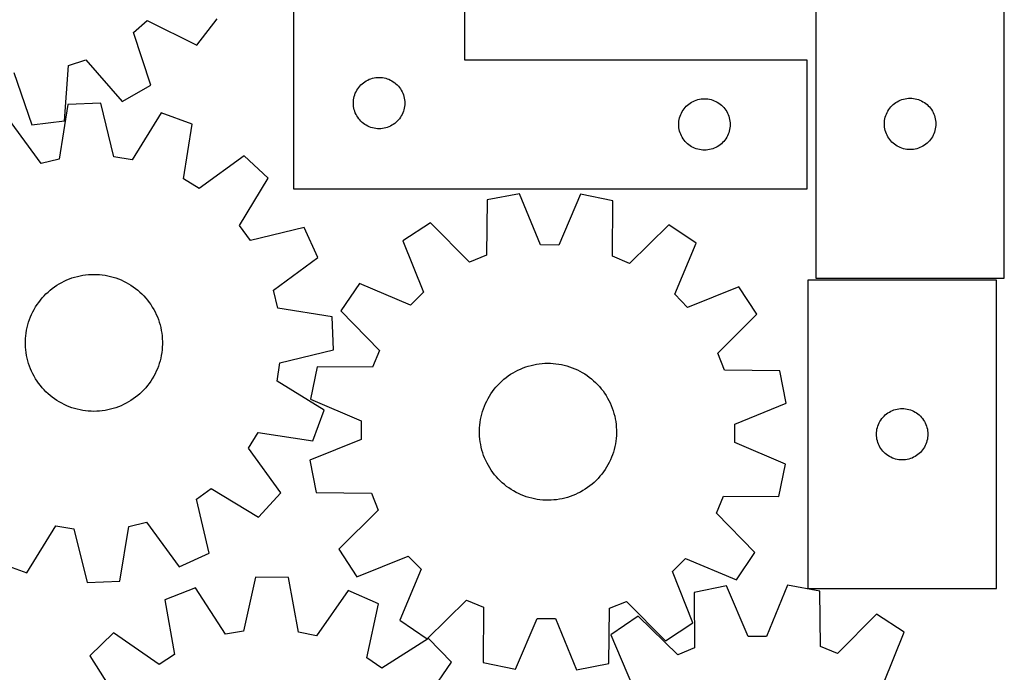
# Model space of a CAD drawing. Header units: millimetres. Extents: x 7 to 1243, y 7 to 1479.
# Tile 8 of 26: x 898 to 1243, y 143 to 371. Entities that reach past the tile are written whole.
import ezdxf

# ---------------------------------------------------------------- set-up
doc = ezdxf.new("R2010")
doc.units = ezdxf.units.MM
doc.layers.add('CUT', color=7, linetype='CONTINUOUS', true_color=0x000000)

msp = doc.modelspace()

# ---------------------------------------------------------------- linework, layer by layer
at = {"layer": 'CUT'}
for p, q in [((994.167631, 462.265444), (994.167631, 312.265444)), ((1054.167631, 357.265444), (1054.167631, 462.265444)), ((1177.211556, 388.958316), (1177.211556, 280.958316)), ((1243.211556, 280.958316), (1243.211556, 388.958316)), ((938.129374, 366.972074), (942.982159, 371.190269)), ((942.982159, 371.190269), (960.352151, 362.603896)), ((960.352151, 362.603896), (967.415138, 371.725282)), ((944.2136, 348.575753), (938.129374, 366.972074)), ((913.919233, 336.067222), (915.338109, 355.391538)), ((915.338109, 355.391538), (921.43573, 357.431562)), ((921.43573, 357.431562), (934.197648, 342.85158)), ((1174.167631, 357.265444), (1054.167631, 357.265444)), ((1174.167631, 312.265444), (1174.167631, 357.265444)), ((896.264197, 352.965636), (902.475153, 334.611714)), ((934.197648, 342.85158), (944.2136, 348.575753)), ((1017.401072, 348.199557), (1017.80367, 348.629405)), ((1017.80367, 348.629405), (1018.233518, 349.032003)), ((1018.233518, 349.032003), (1018.688778, 349.405624)), ((1018.688778, 349.405624), (1019.167498, 349.748671)), ((1019.167498, 349.748671), (1019.667631, 350.059673)), ((1019.667631, 350.059673), (1020.187032, 350.337299)), ((1020.187032, 350.337299), (1020.72348, 350.58036)), ((1020.72348, 350.58036), (1021.274675, 350.787815)), ((1021.274675, 350.787815), (1021.838259, 350.958777)), ((1021.838259, 350.958777), (1022.411818, 351.092512)), ((1022.411818, 351.092512), (1022.992895, 351.188448)), ((1022.992895, 351.188448), (1023.579002, 351.246175)), ((1023.579002, 351.246175), (1024.167631, 351.265444)), ((1024.167631, 351.265444), (1024.756259, 351.246175)), ((1024.756259, 351.246175), (1025.342366, 351.188448)), ((1025.342366, 351.188448), (1025.923443, 351.092512)), ((1025.923443, 351.092512), (1026.497002, 350.958777)), ((1026.497002, 350.958777), (1027.060586, 350.787815)), ((1027.060586, 350.787815), (1027.611781, 350.58036)), ((1027.611781, 350.58036), (1028.148229, 350.337299)), ((1028.148229, 350.337299), (1028.667631, 350.059673)), ((1028.667631, 350.059673), (1029.167763, 349.748671)), ((1029.167763, 349.748671), (1029.646483, 349.405624)), ((1029.646483, 349.405624), (1030.101743, 349.032003)), ((1030.101743, 349.032003), (1030.531592, 348.629405)), ((1030.531592, 348.629405), (1030.934189, 348.199557)), ((1015.474298, 344.594816), (1015.645259, 345.1584)), ((1015.645259, 345.1584), (1015.852715, 345.709595)), ((1015.852715, 345.709595), (1016.095776, 346.246043)), ((1016.095776, 346.246043), (1016.373402, 346.765444)), ((1016.373402, 346.765444), (1016.684404, 347.265576)), ((1016.684404, 347.265576), (1017.02745, 347.744297)), ((1017.02745, 347.744297), (1017.401072, 348.199557)), ((1030.934189, 348.199557), (1031.307811, 347.744297)), ((1031.307811, 347.744297), (1031.650857, 347.265576)), ((1031.650857, 347.265576), (1031.961859, 346.765444)), ((1031.961859, 346.765444), (1032.239485, 346.246043)), ((1032.239485, 346.246043), (1032.482546, 345.709595)), ((1032.482546, 345.709595), (1032.690002, 345.1584)), ((1032.690002, 345.1584), (1032.860963, 344.594816)), ((915.171082, 341.746763), (912.086426, 322.617537)), ((926.698158, 342.207177), (915.171082, 341.746763)), ((931.298669, 323.38491), (926.698158, 342.207177)), ((1015.167631, 342.265444), (1015.1869, 342.854072)), ((1015.1869, 341.676816), (1015.167631, 342.265444)), ((1015.1869, 342.854072), (1015.244627, 343.44018)), ((1015.244627, 341.090709), (1015.1869, 341.676816)), ((1015.244627, 343.44018), (1015.340563, 344.021257)), ((1015.340563, 344.021257), (1015.474298, 344.594816)), ((1032.860963, 344.594816), (1032.994698, 344.021257)), ((1032.994698, 344.021257), (1033.090634, 343.44018)), ((1033.090634, 343.44018), (1033.148361, 342.854072)), ((1033.148361, 341.676816), (1033.090634, 341.090709)), ((1033.148361, 342.854072), (1033.167631, 342.265444)), ((1033.167631, 342.265444), (1033.148361, 341.676816)), ((1131.80367, 341.129405), (1132.233518, 341.532003)), ((1132.233518, 341.532003), (1132.688778, 341.905624)), ((1132.688778, 341.905624), (1133.167498, 342.248671)), ((1133.167498, 342.248671), (1133.667631, 342.559673)), ((1133.667631, 342.559673), (1134.187032, 342.837299)), ((1134.187032, 342.837299), (1134.72348, 343.08036)), ((1134.72348, 343.08036), (1135.274675, 343.287815)), ((1135.274675, 343.287815), (1135.838259, 343.458777)), ((1135.838259, 343.458777), (1136.411818, 343.592512)), ((1136.411818, 343.592512), (1136.992895, 343.688448)), ((1136.992895, 343.688448), (1137.579002, 343.746175)), ((1137.579002, 343.746175), (1138.167631, 343.765444)), ((1138.167631, 343.765444), (1138.756259, 343.746175)), ((1138.756259, 343.746175), (1139.342366, 343.688448)), ((1139.342366, 343.688448), (1139.923443, 343.592512)), ((1139.923443, 343.592512), (1140.497002, 343.458777)), ((1140.497002, 343.458777), (1141.060586, 343.287815)), ((1141.060586, 343.287815), (1141.611781, 343.08036)), ((1141.611781, 343.08036), (1142.148229, 342.837299)), ((1142.148229, 342.837299), (1142.667631, 342.559673)), ((1142.667631, 342.559673), (1143.167763, 342.248671)), ((1143.167763, 342.248671), (1143.646483, 341.905624)), ((1143.646483, 341.905624), (1144.101743, 341.532003)), ((1144.101743, 341.532003), (1144.531592, 341.129405)), ((1203.847595, 341.322277), (1204.277444, 341.724874)), ((1204.277444, 341.724874), (1204.732703, 342.098496)), ((1204.732703, 342.098496), (1205.211424, 342.441543)), ((1205.211424, 342.441543), (1205.711556, 342.752545)), ((1205.711556, 342.752545), (1206.230958, 343.030171)), ((1206.230958, 343.030171), (1206.767405, 343.273232)), ((1206.767405, 343.273232), (1207.318601, 343.480687)), ((1207.318601, 343.480687), (1207.882185, 343.651649)), ((1207.882185, 343.651649), (1208.455743, 343.785384)), ((1208.455743, 343.785384), (1209.03682, 343.88132)), ((1209.03682, 343.88132), (1209.622928, 343.939046)), ((1209.622928, 343.939046), (1210.211556, 343.958316)), ((1210.211556, 343.958316), (1210.800184, 343.939046)), ((1210.800184, 343.939046), (1211.386292, 343.88132)), ((1211.386292, 343.88132), (1211.967369, 343.785384)), ((1211.967369, 343.785384), (1212.540928, 343.651649)), ((1212.540928, 343.651649), (1213.104511, 343.480687)), ((1213.104511, 343.480687), (1213.655707, 343.273232)), ((1213.655707, 343.273232), (1214.192154, 343.030171)), ((1214.192154, 343.030171), (1214.711556, 342.752545)), ((1214.711556, 342.752545), (1215.211688, 342.441543)), ((1215.211688, 342.441543), (1215.690409, 342.098496)), ((1215.690409, 342.098496), (1216.145668, 341.724874)), ((1216.145668, 341.724874), (1216.575517, 341.322277)), ((947.820276, 338.875852), (937.649988, 322.383197)), ((958.646099, 334.889997), (947.820276, 338.875852)), ((1015.340563, 340.509631), (1015.244627, 341.090709)), ((1015.474298, 339.936073), (1015.340563, 340.509631)), ((1015.645259, 339.372489), (1015.474298, 339.936073)), ((1015.852715, 338.821293), (1015.645259, 339.372489)), ((1016.095776, 338.284846), (1015.852715, 338.821293)), ((1016.373402, 337.765444), (1016.095776, 338.284846)), ((1032.239485, 338.284846), (1031.961859, 337.765444)), ((1032.482546, 338.821293), (1032.239485, 338.284846)), ((1032.690002, 339.372489), (1032.482546, 338.821293)), ((1032.860963, 339.936073), (1032.690002, 339.372489)), ((1032.994698, 340.509631), (1032.860963, 339.936073)), ((1033.090634, 341.090709), (1032.994698, 340.509631)), ((1129.645259, 337.6584), (1129.852715, 338.209595)), ((1129.852715, 338.209595), (1130.095776, 338.746043)), ((1130.095776, 338.746043), (1130.373402, 339.265444)), ((1130.373402, 339.265444), (1130.684404, 339.765576)), ((1130.684404, 339.765576), (1131.02745, 340.244297)), ((1131.02745, 340.244297), (1131.401072, 340.699557)), ((1131.401072, 340.699557), (1131.80367, 341.129405)), ((1144.531592, 341.129405), (1144.934189, 340.699557)), ((1144.934189, 340.699557), (1145.307811, 340.244297)), ((1145.307811, 340.244297), (1145.650857, 339.765576)), ((1145.650857, 339.765576), (1145.961859, 339.265444)), ((1145.961859, 339.265444), (1146.239485, 338.746043)), ((1146.239485, 338.746043), (1146.482546, 338.209595)), ((1146.482546, 338.209595), (1146.690002, 337.6584)), ((1201.689185, 337.851271), (1201.89664, 338.402467)), ((1201.89664, 338.402467), (1202.139701, 338.938914)), ((1202.139701, 338.938914), (1202.417327, 339.458316)), ((1202.417327, 339.458316), (1202.72833, 339.958448)), ((1202.72833, 339.958448), (1203.071376, 340.437169)), ((1203.071376, 340.437169), (1203.444998, 340.892429)), ((1203.444998, 340.892429), (1203.847595, 341.322277)), ((1216.575517, 341.322277), (1216.978114, 340.892429)), ((1216.978114, 340.892429), (1217.351736, 340.437169)), ((1217.351736, 340.437169), (1217.694783, 339.958448)), ((1217.694783, 339.958448), (1218.005785, 339.458316)), ((1218.005785, 339.458316), (1218.283411, 338.938914)), ((1218.283411, 338.938914), (1218.526472, 338.402467)), ((1218.526472, 338.402467), (1218.733927, 337.851271)), ((905.835233, 321.112455), (894.381946, 336.741422)), ((902.475153, 334.611714), (913.919233, 336.067222)), ((955.693447, 315.739951), (958.646099, 334.889997)), ((1016.684404, 337.265312), (1016.373402, 337.765444)), ((1017.02745, 336.786591), (1016.684404, 337.265312)), ((1017.401072, 336.331332), (1017.02745, 336.786591)), ((1017.80367, 335.901483), (1017.401072, 336.331332)), ((1018.233518, 335.498886), (1017.80367, 335.901483)), ((1018.688778, 335.125264), (1018.233518, 335.498886)), ((1019.167498, 334.782218), (1018.688778, 335.125264)), ((1019.667631, 334.471216), (1019.167498, 334.782218)), ((1029.167763, 334.782218), (1028.667631, 334.471216)), ((1029.646483, 335.125264), (1029.167763, 334.782218)), ((1030.101743, 335.498886), (1029.646483, 335.125264)), ((1030.531592, 335.901483), (1030.101743, 335.498886)), ((1030.934189, 336.331332), (1030.531592, 335.901483)), ((1031.307811, 336.786591), (1030.934189, 336.331332)), ((1031.650857, 337.265312), (1031.307811, 336.786591)), ((1031.961859, 337.765444), (1031.650857, 337.265312)), ((1129.167631, 334.765444), (1129.1869, 335.354072)), ((1129.1869, 334.176816), (1129.167631, 334.765444)), ((1129.1869, 335.354072), (1129.244627, 335.94018)), ((1129.244627, 335.94018), (1129.340563, 336.521257)), ((1129.340563, 336.521257), (1129.474298, 337.094816)), ((1129.474298, 337.094816), (1129.645259, 337.6584)), ((1146.690002, 337.6584), (1146.860963, 337.094816)), ((1146.860963, 337.094816), (1146.994698, 336.521257)), ((1146.994698, 336.521257), (1147.090634, 335.94018)), ((1147.090634, 335.94018), (1147.148361, 335.354072)), ((1147.148361, 335.354072), (1147.167631, 334.765444)), ((1147.167631, 334.765444), (1147.148361, 334.176816)), ((1201.211556, 334.958316), (1201.230826, 335.546944)), ((1201.230826, 334.369688), (1201.211556, 334.958316)), ((1201.230826, 335.546944), (1201.288552, 336.133052)), ((1201.288552, 336.133052), (1201.384489, 336.714129)), ((1201.384489, 336.714129), (1201.518224, 337.287688)), ((1201.518224, 337.287688), (1201.689185, 337.851271)), ((1218.733927, 337.851271), (1218.904889, 337.287688)), ((1218.904889, 337.287688), (1219.038624, 336.714129)), ((1219.038624, 336.714129), (1219.13456, 336.133052)), ((1219.13456, 336.133052), (1219.192286, 335.546944)), ((1219.192286, 335.546944), (1219.211556, 334.958316)), ((1219.211556, 334.958316), (1219.192286, 334.369688)), ((1020.187032, 334.19359), (1019.667631, 334.471216)), ((1020.72348, 333.950529), (1020.187032, 334.19359)), ((1021.274675, 333.743073), (1020.72348, 333.950529)), ((1021.838259, 333.572112), (1021.274675, 333.743073)), ((1022.411818, 333.438377), (1021.838259, 333.572112)), ((1022.992895, 333.342441), (1022.411818, 333.438377)), ((1023.579002, 333.284714), (1022.992895, 333.342441)), ((1024.167631, 333.265444), (1023.579002, 333.284714)), ((1024.756259, 333.284714), (1024.167631, 333.265444)), ((1025.342366, 333.342441), (1024.756259, 333.284714)), ((1025.923443, 333.438377), (1025.342366, 333.342441)), ((1026.497002, 333.572112), (1025.923443, 333.438377)), ((1027.060586, 333.743073), (1026.497002, 333.572112)), ((1027.611781, 333.950529), (1027.060586, 333.743073)), ((1028.148229, 334.19359), (1027.611781, 333.950529)), ((1028.667631, 334.471216), (1028.148229, 334.19359)), ((1129.244627, 333.590709), (1129.1869, 334.176816)), ((1129.340563, 333.009631), (1129.244627, 333.590709)), ((1129.474298, 332.436073), (1129.340563, 333.009631)), ((1129.645259, 331.872489), (1129.474298, 332.436073)), ((1129.852715, 331.321293), (1129.645259, 331.872489)), ((1130.095776, 330.784846), (1129.852715, 331.321293)), ((1146.482546, 331.321293), (1146.239485, 330.784846)), ((1146.690002, 331.872489), (1146.482546, 331.321293)), ((1146.860963, 332.436073), (1146.690002, 331.872489)), ((1146.994698, 333.009631), (1146.860963, 332.436073)), ((1147.090634, 333.590709), (1146.994698, 333.009631)), ((1147.148361, 334.176816), (1147.090634, 333.590709)), ((1201.288552, 333.78358), (1201.230826, 334.369688)), ((1201.384489, 333.202503), (1201.288552, 333.78358)), ((1201.518224, 332.628945), (1201.384489, 333.202503)), ((1201.689185, 332.065361), (1201.518224, 332.628945)), ((1201.89664, 331.514165), (1201.689185, 332.065361)), ((1202.139701, 330.977718), (1201.89664, 331.514165)), ((1218.526472, 331.514165), (1218.283411, 330.977718)), ((1218.733927, 332.065361), (1218.526472, 331.514165)), ((1218.904889, 332.628945), (1218.733927, 332.065361)), ((1219.038624, 333.202503), (1218.904889, 332.628945)), ((1219.13456, 333.78358), (1219.038624, 333.202503)), ((1219.192286, 334.369688), (1219.13456, 333.78358)), ((1130.373402, 330.265444), (1130.095776, 330.784846)), ((1130.684404, 329.765312), (1130.373402, 330.265444)), ((1131.02745, 329.286591), (1130.684404, 329.765312)), ((1131.401072, 328.831332), (1131.02745, 329.286591)), ((1131.80367, 328.401483), (1131.401072, 328.831332)), ((1132.233518, 327.998886), (1131.80367, 328.401483)), ((1132.688778, 327.625264), (1132.233518, 327.998886)), ((1144.101743, 327.998886), (1143.646483, 327.625264)), ((1144.531592, 328.401483), (1144.101743, 327.998886)), ((1144.934189, 328.831332), (1144.531592, 328.401483)), ((1145.307811, 329.286591), (1144.934189, 328.831332)), ((1145.650857, 329.765312), (1145.307811, 329.286591)), ((1145.961859, 330.265444), (1145.650857, 329.765312)), ((1146.239485, 330.784846), (1145.961859, 330.265444)), ((1202.417327, 330.458316), (1202.139701, 330.977718)), ((1202.72833, 329.958184), (1202.417327, 330.458316)), ((1203.071376, 329.479463), (1202.72833, 329.958184)), ((1203.444998, 329.024204), (1203.071376, 329.479463)), ((1203.847595, 328.594355), (1203.444998, 329.024204)), ((1204.277444, 328.191758), (1203.847595, 328.594355)), ((1204.732703, 327.818136), (1204.277444, 328.191758)), ((1205.211424, 327.47509), (1204.732703, 327.818136)), ((1215.690409, 327.818136), (1215.211688, 327.47509)), ((1216.145668, 328.191758), (1215.690409, 327.818136)), ((1216.575517, 328.594355), (1216.145668, 328.191758)), ((1216.978114, 329.024204), (1216.575517, 328.594355)), ((1217.351736, 329.479463), (1216.978114, 329.024204)), ((1217.694783, 329.958184), (1217.351736, 329.479463)), ((1218.005785, 330.458316), (1217.694783, 329.958184)), ((1218.283411, 330.977718), (1218.005785, 330.458316)), ((1133.167498, 327.282218), (1132.688778, 327.625264)), ((1133.667631, 326.971216), (1133.167498, 327.282218)), ((1134.187032, 326.69359), (1133.667631, 326.971216)), ((1134.72348, 326.450529), (1134.187032, 326.69359)), ((1135.274675, 326.243073), (1134.72348, 326.450529)), ((1135.838259, 326.072112), (1135.274675, 326.243073)), ((1136.411818, 325.938377), (1135.838259, 326.072112)), ((1136.992895, 325.842441), (1136.411818, 325.938377)), ((1137.579002, 325.784714), (1136.992895, 325.842441)), ((1138.167631, 325.765444), (1137.579002, 325.784714)), ((1138.756259, 325.784714), (1138.167631, 325.765444)), ((1139.342366, 325.842441), (1138.756259, 325.784714)), ((1139.923443, 325.938377), (1139.342366, 325.842441)), ((1140.497002, 326.072112), (1139.923443, 325.938377)), ((1141.060586, 326.243073), (1140.497002, 326.072112)), ((1141.611781, 326.450529), (1141.060586, 326.243073)), ((1142.148229, 326.69359), (1141.611781, 326.450529)), ((1142.667631, 326.971216), (1142.148229, 326.69359)), ((1143.167763, 327.282218), (1142.667631, 326.971216)), ((1143.646483, 327.625264), (1143.167763, 327.282218)), ((1205.711556, 327.164088), (1205.211424, 327.47509)), ((1206.230958, 326.886461), (1205.711556, 327.164088)), ((1206.767405, 326.6434), (1206.230958, 326.886461)), ((1207.318601, 326.435945), (1206.767405, 326.6434)), ((1207.882185, 326.264984), (1207.318601, 326.435945)), ((1208.455743, 326.131249), (1207.882185, 326.264984)), ((1209.03682, 326.035312), (1208.455743, 326.131249)), ((1209.622928, 325.977586), (1209.03682, 326.035312)), ((1210.211556, 325.958316), (1209.622928, 325.977586)), ((1210.800184, 325.977586), (1210.211556, 325.958316)), ((1211.386292, 326.035312), (1210.800184, 325.977586)), ((1211.967369, 326.131249), (1211.386292, 326.035312)), ((1212.540928, 326.264984), (1211.967369, 326.131249)), ((1213.104511, 326.435945), (1212.540928, 326.264984)), ((1213.655707, 326.6434), (1213.104511, 326.435945)), ((1214.192154, 326.886461), (1213.655707, 326.6434)), ((1214.711556, 327.164088), (1214.192154, 326.886461)), ((1215.211688, 327.47509), (1214.711556, 327.164088)), ((912.086426, 322.617537), (905.835233, 321.112455)), ((937.649988, 322.383197), (931.298669, 323.38491)), ((976.885548, 323.729169), (961.177962, 312.383944)), ((985.361984, 315.903857), (976.885548, 323.729169)), ((961.177962, 312.383944), (955.693447, 315.739951)), ((975.305684, 299.341452), (985.361984, 315.903857)), ((994.167631, 312.265444), (1174.167631, 312.265444)), ((1073.350405, 310.500022), (1062.017267, 308.344691)), ((1080.676421, 292.56202), (1073.350405, 310.500022)), ((1062.017267, 308.344691), (1061.787417, 288.969717)), ((1094.732857, 310.3201), (1087.106021, 292.507918)), ((1106.02812, 307.974362), (1094.732857, 310.3201)), ((1105.9319, 288.598264), (1106.02812, 307.974362)), ((1042.193604, 300.328207), (1032.54796, 293.999936)), ((1055.826537, 286.559199), (1042.193604, 300.328207)), ((979.088426, 294.142073), (975.305684, 299.341452)), ((997.941974, 298.612661), (979.088426, 294.142073)), ((1002.778562, 288.139224), (997.941974, 298.612661)), ((1125.714076, 299.625426), (1111.851373, 286.087779)), ((1135.251864, 293.135736), (1125.714076, 299.625426)), ((1032.54796, 293.999936), (1039.750087, 276.011835)), ((1087.106021, 292.507918), (1080.676421, 292.56202)), ((1127.748057, 275.271378), (1135.251864, 293.135736)), ((987.149594, 276.685936), (1002.778562, 288.139224)), ((1061.787417, 288.969717), (1055.826537, 286.559199)), ((1111.851373, 286.087779), (1105.9319, 288.598264)), ((912.143102, 278.947479), (912.997749, 279.42526)), ((912.997749, 279.42526), (913.871172, 279.867784)), ((913.871172, 279.867784), (914.761918, 280.274314)), ((914.761918, 280.274314), (915.668504, 280.644174)), ((915.668504, 280.644174), (916.589423, 280.976747)), ((916.589423, 280.976747), (917.523139, 281.27148)), ((917.523139, 281.27148), (918.468101, 281.527883)), ((918.468101, 281.527883), (919.422735, 281.745529)), ((919.422735, 281.745529), (920.385451, 281.924056)), ((920.385451, 281.924056), (921.354649, 282.063167)), ((921.354649, 282.063167), (922.328714, 282.162629)), ((922.328714, 282.162629), (923.306025, 282.222278)), ((923.306025, 282.222278), (924.284956, 282.242014)), ((924.284956, 282.242014), (925.263877, 282.221805)), ((925.263877, 282.221805), (926.241159, 282.161684)), ((926.241159, 282.161684), (927.215176, 282.06175)), ((927.215176, 282.06175), (928.184306, 281.922171)), ((928.184306, 281.922171), (929.146936, 281.743179)), ((929.146936, 281.743179), (930.101464, 281.525071)), ((930.101464, 281.525071), (931.046302, 281.268211)), ((931.046302, 281.268211), (931.979876, 280.973027)), ((931.979876, 280.973027), (932.900633, 280.640008)), ((932.900633, 280.640008), (933.807041, 280.269711)), ((933.807041, 280.269711), (934.697591, 279.86275)), ((934.697591, 279.86275), (935.5708, 279.419804)), ((935.5708, 279.419804), (936.425215, 278.94161)), ((1240.434678, 280.206363), (1174.434678, 280.206363)), ((1174.434678, 280.206363), (1174.434678, 172.206363)), ((1177.211556, 280.958316), (1243.211556, 280.958316)), ((1240.434678, 172.206363), (1240.434678, 280.206363)), ((907.486715, 275.388851), (908.200085, 276.059521)), ((908.200085, 276.059521), (908.940217, 276.700536)), ((908.940217, 276.700536), (909.705879, 277.310828)), ((909.705879, 277.310828), (910.495797, 277.889382)), ((910.495797, 277.889382), (911.308656, 278.435236)), ((911.308656, 278.435236), (912.143102, 278.947479)), ((936.425215, 278.94161), (937.259414, 278.428963)), ((937.259414, 278.428963), (938.072009, 277.882717)), ((938.072009, 277.882717), (938.861647, 277.303781)), ((938.861647, 277.303781), (939.627014, 276.693119)), ((939.627014, 276.693119), (940.366836, 276.051746)), ((940.366836, 276.051746), (941.079881, 275.380731)), ((988.654676, 270.434743), (987.149594, 276.685936)), ((1017.301059, 279.007484), (1010.81137, 269.469696)), ((1035.165417, 271.503677), (1017.301059, 279.007484)), ((1039.750087, 276.011835), (1035.165417, 271.503677)), ((1150.244317, 277.888836), (1132.256216, 270.686708)), ((1156.572587, 268.243191), (1150.244317, 277.888836)), ((904.923893, 272.432641), (905.518816, 273.210305)), ((905.518816, 273.210305), (906.144964, 273.963056)), ((906.144964, 273.963056), (906.801295, 274.689641)), ((906.801295, 274.689641), (907.486715, 275.388851)), ((941.079881, 275.380731), (941.764964, 274.68119)), ((941.764964, 274.68119), (942.420943, 273.954288)), ((942.420943, 273.954288), (943.046727, 273.201234)), ((943.046727, 273.201234), (943.641274, 272.423283)), ((1132.256216, 270.686708), (1127.748057, 275.271378)), ((902.450397, 268.217252), (902.875439, 269.099315)), ((902.875439, 269.099315), (903.336105, 269.963306)), ((903.336105, 269.963306), (903.831629, 270.807789)), ((903.831629, 270.807789), (904.361185, 271.631358)), ((904.361185, 271.631358), (904.923893, 272.432641)), ((943.641274, 272.423283), (944.203594, 271.621728)), ((944.203594, 271.621728), (944.732753, 270.797903)), ((944.732753, 270.797903), (945.227868, 269.953181)), ((945.227868, 269.953181), (945.688116, 269.088966)), ((945.688116, 269.088966), (946.112732, 268.206698)), ((1007.783903, 267.350088), (988.654676, 270.434743)), ((1010.81137, 269.469696), (1024.349016, 255.606992)), ((901.395789, 265.477455), (901.709956, 266.404814)), ((901.709956, 266.404814), (902.061687, 267.318586)), ((902.061687, 267.318586), (902.450397, 268.217252)), ((946.112732, 268.206698), (946.501007, 267.307845)), ((946.501007, 267.307845), (946.852296, 266.393902)), ((946.852296, 266.393902), (947.166015, 265.466392)), ((1008.244317, 255.823012), (1007.783903, 267.350088)), ((1142.80358, 254.610259), (1156.572587, 268.243191)), ((900.524266, 261.663313), (900.683585, 262.629394)), ((900.683585, 262.629394), (900.882176, 263.588173)), ((900.882176, 263.588173), (901.119709, 264.538053)), ((901.119709, 264.538053), (901.395789, 265.477455)), ((947.166015, 265.466392), (947.441641, 264.526857)), ((947.441641, 264.526857), (947.678715, 263.576862)), ((947.678715, 263.576862), (947.876842, 262.617987)), ((947.876842, 262.617987), (948.035694, 261.651829)), ((900.284031, 257.75825), (900.284267, 258.73738)), ((900.284267, 258.73738), (900.324441, 259.715685)), ((900.324441, 259.715685), (900.404485, 260.691538)), ((900.404485, 260.691538), (900.524266, 261.663313)), ((948.035694, 261.651829), (948.155005, 260.679996)), ((948.155005, 260.679996), (948.234578, 259.704105)), ((948.234578, 259.704105), (948.274279, 258.72578)), ((948.274279, 258.72578), (948.274042, 257.74665)), ((900.323732, 256.779925), (900.284031, 257.75825)), ((900.403304, 255.804034), (900.323732, 256.779925)), ((900.522615, 254.832201), (900.403304, 255.804034)), ((948.153824, 255.792493), (948.034043, 254.820717)), ((948.233868, 256.768345), (948.153824, 255.792493)), ((948.274042, 257.74665), (948.233868, 256.768345)), ((989.42205, 251.222501), (1008.244317, 255.823012)), ((1024.349016, 255.606992), (1021.838531, 249.68752)), ((900.681467, 253.866043), (900.522615, 254.832201)), ((900.879595, 252.907168), (900.681467, 253.866043)), ((901.116669, 251.957173), (900.879595, 252.907168)), ((901.392294, 251.017638), (901.116669, 251.957173)), ((947.4386, 251.945977), (947.16252, 251.006575)), ((947.676133, 252.895857), (947.4386, 251.945977)), ((947.874724, 253.854636), (947.676133, 252.895857)), ((948.034043, 254.820717), (947.874724, 253.854636)), ((1145.214098, 248.649379), (1142.80358, 254.610259)), ((901.706013, 250.090128), (901.392294, 251.017638)), ((902.057302, 249.176185), (901.706013, 250.090128)), ((902.445578, 248.277332), (902.057302, 249.176185)), ((946.496622, 249.165444), (946.107912, 248.266778)), ((946.848353, 250.079216), (946.496622, 249.165444)), ((947.16252, 251.006575), (946.848353, 250.079216)), ((988.420337, 244.871182), (989.42205, 251.222501)), ((1002.462433, 249.78374), (1000.116696, 238.488476)), ((1021.838531, 249.68752), (1002.462433, 249.78374)), ((1071.948867, 248.220334), (1072.819971, 248.667406)), ((1072.819971, 248.667406), (1073.708585, 249.078576)), ((1073.708585, 249.078576), (1074.61323, 249.453158)), ((1074.61323, 249.453158), (1075.532402, 249.790529)), ((1075.532402, 249.790529), (1076.464569, 250.090128)), ((1076.464569, 250.090128), (1077.408181, 250.351455)), ((1077.408181, 250.351455), (1078.361666, 250.574077)), ((1078.361666, 250.574077), (1079.323439, 250.757622)), ((1079.323439, 250.757622), (1080.291897, 250.901784)), ((1080.291897, 250.901784), (1081.26543, 251.006325)), ((1081.26543, 251.006325), (1082.242417, 251.07107)), ((1082.242417, 251.07107), (1083.221232, 251.095911)), ((1083.221232, 251.095911), (1084.200245, 251.080807)), ((1084.200245, 251.080807), (1085.177828, 251.025782)), ((1085.177828, 251.025782), (1086.152352, 250.93093)), ((1086.152352, 250.93093), (1087.122197, 250.796407)), ((1087.122197, 250.796407), (1088.085747, 250.622437)), ((1088.085747, 250.622437), (1089.0414, 250.40931)), ((1089.0414, 250.40931), (1089.987564, 250.157381)), ((1089.987564, 250.157381), (1090.922665, 249.867068)), ((1090.922665, 249.867068), (1091.845147, 249.538856)), ((1091.845147, 249.538856), (1092.753473, 249.17329)), ((1092.753473, 249.17329), (1093.646133, 248.77098)), ((1093.646133, 248.77098), (1094.52164, 248.332593)), ((1164.589071, 248.419528), (1145.214098, 248.649379)), ((1166.744402, 237.08639), (1164.589071, 248.419528)), ((902.870193, 247.395064), (902.445578, 248.277332)), ((903.330441, 246.530849), (902.870193, 247.395064)), ((903.825557, 245.686127), (903.330441, 246.530849)), ((904.354715, 244.862303), (903.825557, 245.686127)), ((944.726681, 245.676241), (944.197124, 244.852672)), ((945.222204, 246.520724), (944.726681, 245.676241)), ((945.68287, 247.384716), (945.222204, 246.520724)), ((946.107912, 248.266778), (945.68287, 247.384716)), ((1067.168821, 244.829621), (1067.9056, 245.474487)), ((1067.9056, 245.474487), (1068.668069, 246.088764)), ((1068.668069, 246.088764), (1069.454959, 246.671429)), ((1069.454959, 246.671429), (1070.26496, 247.221514)), ((1070.26496, 247.221514), (1071.096724, 247.738102)), ((1071.096724, 247.738102), (1071.948867, 248.220334)), ((1094.52164, 248.332593), (1095.378537, 247.858861)), ((1095.378537, 247.858861), (1096.215398, 247.350571)), ((1096.215398, 247.350571), (1097.030831, 246.80857)), ((1097.030831, 246.80857), (1097.823477, 246.23376)), ((1097.823477, 246.23376), (1098.592018, 245.627097)), ((1098.592018, 245.627097), (1099.335175, 244.989591)), ((1099.335175, 244.989591), (1100.05171, 244.322304)), ((904.917036, 244.060747), (904.354715, 244.862303)), ((905.511583, 243.282796), (904.917036, 244.060747)), ((906.137367, 242.529742), (905.511583, 243.282796)), ((906.793346, 241.80284), (906.137367, 242.529742)), ((907.478428, 241.103299), (906.793346, 241.80284)), ((941.757015, 241.794389), (941.071594, 241.095179)), ((942.413345, 242.520974), (941.757015, 241.794389)), ((943.039493, 243.273725), (942.413345, 242.520974)), ((943.634416, 244.051389), (943.039493, 243.273725)), ((944.197124, 244.852672), (943.634416, 244.051389)), ((1004.912991, 234.700893), (988.420337, 244.871182)), ((1063.911588, 241.185705), (1064.502447, 241.966461)), ((1064.502447, 241.966461), (1065.124661, 242.722468)), ((1065.124661, 242.722468), (1065.777193, 243.452465)), ((1065.777193, 243.452465), (1066.458958, 244.15524)), ((1066.458958, 244.15524), (1067.168821, 244.829621)), ((1100.05171, 244.322304), (1100.740431, 243.626345)), ((1100.740431, 243.626345), (1101.400192, 242.902874)), ((1101.400192, 242.902874), (1102.029894, 242.153094)), ((1102.029894, 242.153094), (1102.62849, 241.378253)), ((908.191474, 240.432284), (907.478428, 241.103299)), ((908.931295, 239.790912), (908.191474, 240.432284)), ((909.696662, 239.180249), (908.931295, 239.790912)), ((910.4863, 238.601313), (909.696662, 239.180249)), ((911.298895, 238.055067), (910.4863, 238.601313)), ((912.133095, 237.54242), (911.298895, 238.055067)), ((937.249654, 238.048795), (936.415207, 237.536551)), ((938.062513, 238.594648), (937.249654, 238.048795)), ((938.85243, 239.173202), (938.062513, 238.594648)), ((939.618092, 239.783494), (938.85243, 239.173202)), ((940.358224, 240.424509), (939.618092, 239.783494)), ((941.071594, 241.095179), (940.358224, 240.424509)), ((1000.116696, 238.488476), (1017.928877, 230.861641)), ((1061.880544, 237.841742), (1062.336698, 238.708124)), ((1062.336698, 238.708124), (1062.827811, 239.55518)), ((1062.827811, 239.55518), (1063.353066, 240.381499)), ((1063.353066, 240.381499), (1063.911588, 241.185705)), ((1102.62849, 241.378253), (1103.194983, 240.579641)), ((1103.194983, 240.579641), (1103.72843, 239.758588)), ((1103.72843, 239.758588), (1104.227944, 238.916459)), ((1104.227944, 238.916459), (1104.692693, 238.054656)), ((1104.692693, 238.054656), (1105.121903, 237.174615)), ((912.98751, 237.064226), (912.133095, 237.54242)), ((913.860719, 236.62128), (912.98751, 237.064226)), ((914.751268, 236.214319), (913.860719, 236.62128)), ((915.657676, 235.844022), (914.751268, 236.214319)), ((916.578433, 235.511003), (915.657676, 235.844022)), ((917.512007, 235.215819), (916.578433, 235.511003)), ((918.456845, 234.958959), (917.512007, 235.215819)), ((919.411373, 234.740851), (918.456845, 234.958959)), ((920.374004, 234.561859), (919.411373, 234.740851)), ((921.343134, 234.42228), (920.374004, 234.561859)), ((928.172858, 234.559974), (927.203661, 234.420863)), ((929.135575, 234.738501), (928.172858, 234.559974)), ((930.090208, 234.956147), (929.135575, 234.738501)), ((931.03517, 235.21255), (930.090208, 234.956147)), ((931.968887, 235.507284), (931.03517, 235.21255)), ((932.889805, 235.839857), (931.968887, 235.507284)), ((933.796391, 236.209716), (932.889805, 235.839857)), ((934.687138, 236.616246), (933.796391, 236.209716)), ((935.560561, 237.05877), (934.687138, 236.616246)), ((936.415207, 237.536551), (935.560561, 237.05877)), ((1000.927137, 223.875071), (1004.912991, 234.700893)), ((1060.419802, 234.212215), (1060.729128, 235.1412)), ((1060.729128, 235.1412), (1061.076089, 236.056794)), ((1061.076089, 236.056794), (1061.460108, 236.957475)), ((1061.460108, 236.957475), (1061.880544, 237.841742)), ((1105.121903, 237.174615), (1105.514861, 236.277798)), ((1105.514861, 236.277798), (1105.870912, 235.3657)), ((1105.870912, 235.3657), (1106.189463, 234.439838)), ((1148.8064, 229.760374), (1166.744402, 237.08639)), ((1203.990527, 234.521279), (1204.541723, 234.728734)), ((1204.541723, 234.728734), (1205.105306, 234.899695)), ((1205.105306, 234.899695), (1205.678865, 235.033431)), ((1205.678865, 235.033431), (1206.259942, 235.129367)), ((1206.259942, 235.129367), (1206.84605, 235.187093)), ((1206.84605, 235.187093), (1207.434678, 235.206363)), ((1207.434678, 235.206363), (1208.023306, 235.187093)), ((1208.023306, 235.187093), (1208.609413, 235.129367)), ((1208.609413, 235.129367), (1209.190491, 235.033431)), ((1209.190491, 235.033431), (1209.764049, 234.899695)), ((1209.764049, 234.899695), (1210.327633, 234.728734)), ((1210.327633, 234.728734), (1210.878829, 234.521279)), ((922.31715, 234.322347), (921.343134, 234.42228)), ((923.294432, 234.262225), (922.31715, 234.322347)), ((924.273354, 234.242016), (923.294432, 234.262225)), ((925.252285, 234.261752), (924.273354, 234.242016)), ((926.229596, 234.321401), (925.252285, 234.261752)), ((927.203661, 234.420863), (926.229596, 234.321401)), ((1059.568181, 230.39358), (1059.722459, 231.360479)), ((1059.722459, 231.360479), (1059.916048, 232.32028)), ((1059.916048, 232.32028), (1060.148625, 233.271387)), ((1060.148625, 233.271387), (1060.419802, 234.212215)), ((1106.189463, 234.439838), (1106.469984, 233.501753)), ((1106.469984, 233.501753), (1106.712009, 232.553007)), ((1106.712009, 232.553007), (1106.915135, 231.595179)), ((1106.915135, 231.595179), (1107.079023, 230.629863)), ((1199.640449, 230.706363), (1199.951451, 231.206495)), ((1199.951451, 231.206495), (1200.294498, 231.685216)), ((1200.294498, 231.685216), (1200.668119, 232.140475)), ((1200.668119, 232.140475), (1201.070717, 232.570324)), ((1201.070717, 232.570324), (1201.500565, 232.972921)), ((1201.500565, 232.972921), (1201.955825, 233.346543)), ((1201.955825, 233.346543), (1202.434546, 233.68959)), ((1202.434546, 233.68959), (1202.934678, 234.000592)), ((1202.934678, 234.000592), (1203.45408, 234.278218)), ((1203.45408, 234.278218), (1203.990527, 234.521279)), ((1210.878829, 234.521279), (1211.415276, 234.278218)), ((1211.415276, 234.278218), (1211.934678, 234.000592)), ((1211.934678, 234.000592), (1212.43481, 233.68959)), ((1212.43481, 233.68959), (1212.913531, 233.346543)), ((1212.913531, 233.346543), (1213.36879, 232.972921)), ((1213.36879, 232.972921), (1213.798639, 232.570324)), ((1213.798639, 232.570324), (1214.201236, 232.140475)), ((1214.201236, 232.140475), (1214.574858, 231.685216)), ((1214.574858, 231.685216), (1214.917904, 231.206495)), ((1214.917904, 231.206495), (1215.228906, 230.706363)), ((1017.928877, 230.861641), (1017.874775, 224.432041)), ((1059.343444, 227.466435), (1059.378515, 228.444937)), ((1059.378515, 228.444937), (1059.453469, 229.421193)), ((1059.453469, 229.421193), (1059.568181, 230.39358)), ((1107.079023, 230.629863), (1107.2034, 229.658665)), ((1107.2034, 229.658665), (1107.288061, 228.683202)), ((1107.288061, 228.683202), (1107.332863, 227.705098)), ((1107.332863, 227.705098), (1107.337732, 226.72598)), ((1148.752299, 223.330774), (1148.8064, 229.760374)), ((1198.511674, 227.381099), (1198.60761, 227.962176)), ((1198.60761, 227.962176), (1198.741345, 228.535734)), ((1198.741345, 228.535734), (1198.912307, 229.099318)), ((1198.912307, 229.099318), (1199.119762, 229.650514)), ((1199.119762, 229.650514), (1199.362823, 230.186961)), ((1199.362823, 230.186961), (1199.640449, 230.706363)), ((1215.228906, 230.706363), (1215.506532, 230.186961)), ((1215.506532, 230.186961), (1215.749594, 229.650514)), ((1215.749594, 229.650514), (1215.957049, 229.099318)), ((1215.957049, 229.099318), (1216.12801, 228.535734)), ((1216.12801, 228.535734), (1216.261745, 227.962176)), ((1216.261745, 227.962176), (1216.357682, 227.381099)), ((978.421083, 221.343208), (981.777091, 226.827723)), ((981.777091, 226.827723), (1000.927137, 223.875071)), ((1017.874775, 224.432041), (999.936773, 217.106025)), ((1059.348313, 226.487318), (1059.343444, 227.466435)), ((1059.393115, 225.509213), (1059.348313, 226.487318)), ((1059.477775, 224.53375), (1059.393115, 225.509213)), ((1059.602153, 223.562553), (1059.477775, 224.53375)), ((1107.227707, 224.771222), (1107.112995, 223.798835)), ((1107.302661, 225.747478), (1107.227707, 224.771222)), ((1107.337732, 226.72598), (1107.302661, 225.747478)), ((1198.434678, 226.206363), (1198.453947, 226.794991)), ((1198.453947, 225.617735), (1198.434678, 226.206363)), ((1198.453947, 226.794991), (1198.511674, 227.381099)), ((1198.511674, 225.031627), (1198.453947, 225.617735)), ((1198.60761, 224.45055), (1198.511674, 225.031627)), ((1198.741345, 223.876992), (1198.60761, 224.45055)), ((1216.261745, 224.45055), (1216.12801, 223.876992)), ((1216.357682, 225.031627), (1216.261745, 224.45055)), ((1216.357682, 227.381099), (1216.415408, 226.794991)), ((1216.415408, 225.617735), (1216.357682, 225.031627)), ((1216.415408, 226.794991), (1216.434678, 226.206363)), ((1216.434678, 226.206363), (1216.415408, 225.617735)), ((989.766309, 205.635621), (978.421083, 221.343208)), ((1059.766041, 222.597236), (1059.602153, 223.562553)), ((1059.969166, 221.639408), (1059.766041, 222.597236)), ((1060.211191, 220.690662), (1059.969166, 221.639408)), ((1106.532551, 220.921028), (1106.261374, 219.9802)), ((1106.765128, 221.872135), (1106.532551, 220.921028)), ((1106.958716, 222.831936), (1106.765128, 221.872135)), ((1107.112995, 223.798835), (1106.958716, 222.831936)), ((1166.56448, 215.703939), (1148.752299, 223.330774)), ((1198.912307, 223.313408), (1198.741345, 223.876992)), ((1199.119762, 222.762212), (1198.912307, 223.313408)), ((1199.362823, 222.225765), (1199.119762, 222.762212)), ((1199.640449, 221.706363), (1199.362823, 222.225765)), ((1199.951451, 221.206231), (1199.640449, 221.706363)), ((1200.294498, 220.72751), (1199.951451, 221.206231)), ((1214.917904, 221.206231), (1214.574858, 220.72751)), ((1215.228906, 221.706363), (1214.917904, 221.206231)), ((1215.506532, 222.225765), (1215.228906, 221.706363)), ((1215.749594, 222.762212), (1215.506532, 222.225765)), ((1215.957049, 223.313408), (1215.749594, 222.762212)), ((1216.12801, 223.876992), (1215.957049, 223.313408)), ((1060.491713, 219.752577), (1060.211191, 220.690662)), ((1060.810264, 218.826715), (1060.491713, 219.752577)), ((1061.166315, 217.914617), (1060.810264, 218.826715)), ((1061.559272, 217.017801), (1061.166315, 217.914617)), ((1105.605086, 218.135621), (1105.221068, 217.234941)), ((1105.952047, 219.051215), (1105.605086, 218.135621)), ((1106.261374, 219.9802), (1105.952047, 219.051215)), ((1200.668119, 220.272251), (1200.294498, 220.72751)), ((1201.070717, 219.842402), (1200.668119, 220.272251)), ((1201.500565, 219.439805), (1201.070717, 219.842402)), ((1201.955825, 219.066183), (1201.500565, 219.439805)), ((1202.434546, 218.723137), (1201.955825, 219.066183)), ((1202.934678, 218.412134), (1202.434546, 218.723137)), ((1203.45408, 218.134508), (1202.934678, 218.412134)), ((1203.990527, 217.891447), (1203.45408, 218.134508)), ((1204.541723, 217.683992), (1203.990527, 217.891447)), ((1205.105306, 217.513031), (1204.541723, 217.683992)), ((1205.678865, 217.379296), (1205.105306, 217.513031)), ((1206.259942, 217.283359), (1205.678865, 217.379296)), ((1209.190491, 217.379296), (1208.609413, 217.283359)), ((1209.764049, 217.513031), (1209.190491, 217.379296)), ((1210.327633, 217.683992), (1209.764049, 217.513031)), ((1210.878829, 217.891447), (1210.327633, 217.683992)), ((1211.415276, 218.134508), (1210.878829, 217.891447)), ((1211.934678, 218.412134), (1211.415276, 218.134508)), ((1212.43481, 218.723137), (1211.934678, 218.412134)), ((1212.913531, 219.066183), (1212.43481, 218.723137)), ((1213.36879, 219.439805), (1212.913531, 219.066183)), ((1213.798639, 219.842402), (1213.36879, 219.439805)), ((1214.201236, 220.272251), (1213.798639, 219.842402)), ((1214.574858, 220.72751), (1214.201236, 220.272251)), ((999.936773, 217.106025), (1002.092105, 205.772887)), ((1061.988483, 216.137759), (1061.559272, 217.017801)), ((1062.453231, 215.275956), (1061.988483, 216.137759)), ((1062.952745, 214.433827), (1062.453231, 215.275956)), ((1063.486193, 213.612774), (1062.952745, 214.433827)), ((1103.853365, 214.637235), (1103.32811, 213.810916)), ((1104.344478, 215.484291), (1103.853365, 214.637235)), ((1104.800632, 216.350673), (1104.344478, 215.484291)), ((1105.221068, 217.234941), (1104.800632, 216.350673)), ((1164.218742, 204.408675), (1166.56448, 215.703939)), ((1206.84605, 217.225633), (1206.259942, 217.283359)), ((1207.434678, 217.206363), (1206.84605, 217.225633)), ((1208.023306, 217.225633), (1207.434678, 217.206363)), ((1208.609413, 217.283359), (1208.023306, 217.225633)), ((1064.052686, 212.814162), (1063.486193, 213.612774)), ((1064.651282, 212.039321), (1064.052686, 212.814162)), ((1065.280984, 211.289541), (1064.651282, 212.039321)), ((1065.940745, 210.56607), (1065.280984, 211.289541)), ((1066.629466, 209.870111), (1065.940745, 210.56607)), ((1100.903982, 210.73995), (1100.222218, 210.037175)), ((1101.556515, 211.469947), (1100.903982, 210.73995)), ((1102.178729, 212.225954), (1101.556515, 211.469947)), ((1102.769588, 213.00671), (1102.178729, 212.225954)), ((1103.32811, 213.810916), (1102.769588, 213.00671)), ((960.179212, 203.432743), (965.378592, 207.215486)), ((965.378592, 207.215486), (981.940996, 197.159186)), ((1067.346001, 209.202824), (1066.629466, 209.870111)), ((1068.089157, 208.565318), (1067.346001, 209.202824)), ((1068.857698, 207.958655), (1068.089157, 208.565318)), ((1069.650345, 207.383845), (1068.857698, 207.958655)), ((1070.465777, 206.841844), (1069.650345, 207.383845)), ((1096.416216, 206.970901), (1095.584451, 206.454313)), ((1097.226217, 207.520986), (1096.416216, 206.970901)), ((1098.013107, 208.103651), (1097.226217, 207.520986)), ((1098.775576, 208.717928), (1098.013107, 208.103651)), ((1099.512355, 209.362794), (1098.775576, 208.717928)), ((1100.222218, 210.037175), (1099.512355, 209.362794)), ((981.940996, 197.159186), (989.766309, 205.635621)), ((1002.092105, 205.772887), (1021.467078, 205.543036)), ((1021.467078, 205.543036), (1023.877596, 199.582156)), ((1071.302639, 206.333554), (1070.465777, 206.841844)), ((1072.159536, 205.859822), (1071.302639, 206.333554)), ((1073.035043, 205.421435), (1072.159536, 205.859822)), ((1073.927702, 205.019125), (1073.035043, 205.421435)), ((1074.836029, 204.653559), (1073.927702, 205.019125)), ((1075.75851, 204.325347), (1074.836029, 204.653559)), ((1076.693611, 204.035034), (1075.75851, 204.325347)), ((1077.639776, 203.783105), (1076.693611, 204.035034)), ((1078.595428, 203.569978), (1077.639776, 203.783105)), ((1079.558979, 203.396009), (1078.595428, 203.569978)), ((1088.319509, 203.618338), (1087.357737, 203.434794)), ((1089.272995, 203.84096), (1088.319509, 203.618338)), ((1090.216607, 204.102287), (1089.272995, 203.84096)), ((1091.148774, 204.401886), (1090.216607, 204.102287)), ((1092.067945, 204.739257), (1091.148774, 204.401886)), ((1092.972591, 205.113839), (1092.067945, 204.739257)), ((1093.861205, 205.525009), (1092.972591, 205.113839)), ((1094.732308, 205.972081), (1093.861205, 205.525009)), ((1095.584451, 206.454313), (1094.732308, 205.972081)), ((1142.33216, 198.585423), (1144.842645, 204.504895)), ((1144.842645, 204.504895), (1164.218742, 204.408675)), ((964.649801, 184.579196), (960.179212, 203.432743)), ((1080.528823, 203.261485), (1079.558979, 203.396009)), ((1081.503348, 203.166633), (1080.528823, 203.261485)), ((1082.480931, 203.111609), (1081.503348, 203.166633)), ((1083.459944, 203.096504), (1082.480931, 203.111609)), ((1084.438758, 203.121345), (1083.459944, 203.096504)), ((1085.415745, 203.18609), (1084.438758, 203.121345)), ((1086.389278, 203.290631), (1085.415745, 203.18609)), ((1087.357737, 203.434794), (1086.389278, 203.290631)), ((1023.877596, 199.582156), (1010.108588, 185.949224)), ((1155.869806, 184.722719), (1142.33216, 198.585423)), ((900.738033, 177.608179), (910.908321, 194.100833)), ((910.908321, 194.100833), (917.259641, 193.09912)), ((933.387228, 174.737267), (936.471883, 193.866493)), ((936.471883, 193.866493), (942.723076, 195.371576)), ((942.723076, 195.371576), (954.176363, 179.742608)), ((917.259641, 193.09912), (921.860151, 174.276853)), ((954.176363, 179.742608), (964.649801, 184.579196)), ((1010.108588, 185.949224), (1016.436859, 176.30358)), ((1016.436859, 176.30358), (1034.42496, 183.505707)), ((1034.42496, 183.505707), (1038.933118, 178.921037)), ((1149.380117, 175.184931), (1155.869806, 184.722719)), ((889.912211, 181.594033), (900.738033, 177.608179)), ((1126.931089, 178.18058), (1131.515758, 182.688738)), ((1131.515758, 182.688738), (1149.380117, 175.184931)), ((980.914571, 176.176948), (976.73523, 157.256706)), ((992.449051, 175.973879), (980.914571, 176.176948)), ((995.959813, 156.91825), (992.449051, 175.973879)), ((1038.933118, 178.921037), (1031.429311, 161.056679)), ((1134.133216, 160.192479), (1126.931089, 178.18058)), ((921.860151, 174.276853), (933.387228, 174.737267)), ((1145.880937, 173.142501), (1134.587974, 170.785713)), ((1153.525197, 155.337791), (1145.880937, 173.142501)), ((1167.263202, 173.343345), (1159.954741, 155.398184)), ((1178.598444, 171.199104), (1167.263202, 173.343345)), ((959.872052, 172.375106), (949.137871, 168.148663)), ((970.407846, 156.113511), (959.872052, 172.375106)), ((1013.344706, 171.433699), (1002.243036, 155.55304)), ((1023.923465, 166.832033), (1013.344706, 171.433699)), ((1134.587974, 170.785713), (1134.703152, 151.409719)), ((1174.434678, 172.206363), (1240.434678, 172.206363)), ((1178.847251, 151.824365), (1178.598444, 171.199104)), ((949.137871, 168.148663), (952.517126, 149.069274)), ((1019.874712, 147.883418), (1023.923465, 166.832033)), ((1040.967099, 154.56699), (1054.829803, 168.104636)), ((1054.829803, 168.104636), (1060.749275, 165.594151)), ((1060.749275, 165.594151), (1060.653055, 146.218053)), ((1104.893759, 165.222698), (1110.854639, 167.633216)), ((1110.854639, 167.633216), (1124.487571, 153.864208)), ((1104.663909, 145.847725), (1104.893759, 165.222698)), ((1114.910196, 162.417519), (1105.378762, 155.918501)), ((1128.786139, 148.893443), (1114.910196, 162.417519)), ((1198.42994, 163.202021), (1184.810487, 149.41968)), ((1208.081772, 156.883191), (1198.42994, 163.202021)), ((1031.429311, 161.056679), (1040.967099, 154.56699)), ((1071.948319, 143.872315), (1079.575154, 161.684497)), ((1079.575154, 161.684497), (1086.004755, 161.630395)), ((1086.004755, 161.630395), (1093.330771, 143.692393)), ((1124.487571, 153.864208), (1134.133216, 160.192479)), ((931.15202, 156.583595), (922.85232, 148.571078)), ((947.108867, 145.591714), (931.15202, 156.583595)), ((976.73523, 157.256706), (970.407846, 156.113511)), ((1002.243036, 155.55304), (995.959813, 156.91825)), ((1105.378762, 155.918501), (1112.900045, 138.061493)), ((1159.954741, 155.398184), (1153.525197, 155.337791)), ((1200.897249, 138.888051), (1208.081772, 156.883191)), ((1041.491081, 154.641034), (1025.15721, 144.217643)), ((1049.503599, 146.341333), (1041.491081, 154.641034)), ((1184.810487, 149.41968), (1178.847251, 151.824365)), ((922.85232, 148.571078), (933.27571, 132.237206)), ((952.517126, 149.069274), (947.108867, 145.591714)), ((1134.703152, 151.409719), (1128.786139, 148.893443)), ((1025.15721, 144.217643), (1019.874712, 147.883418)), ((1038.511718, 130.384486), (1049.503599, 146.341333)), ((1060.653055, 146.218053), (1071.948319, 143.872315)), ((1093.330771, 143.692393), (1104.663909, 145.847725))]:
    msp.add_line(p, q, dxfattribs=at)

doc.saveas('drawing.dxf')
